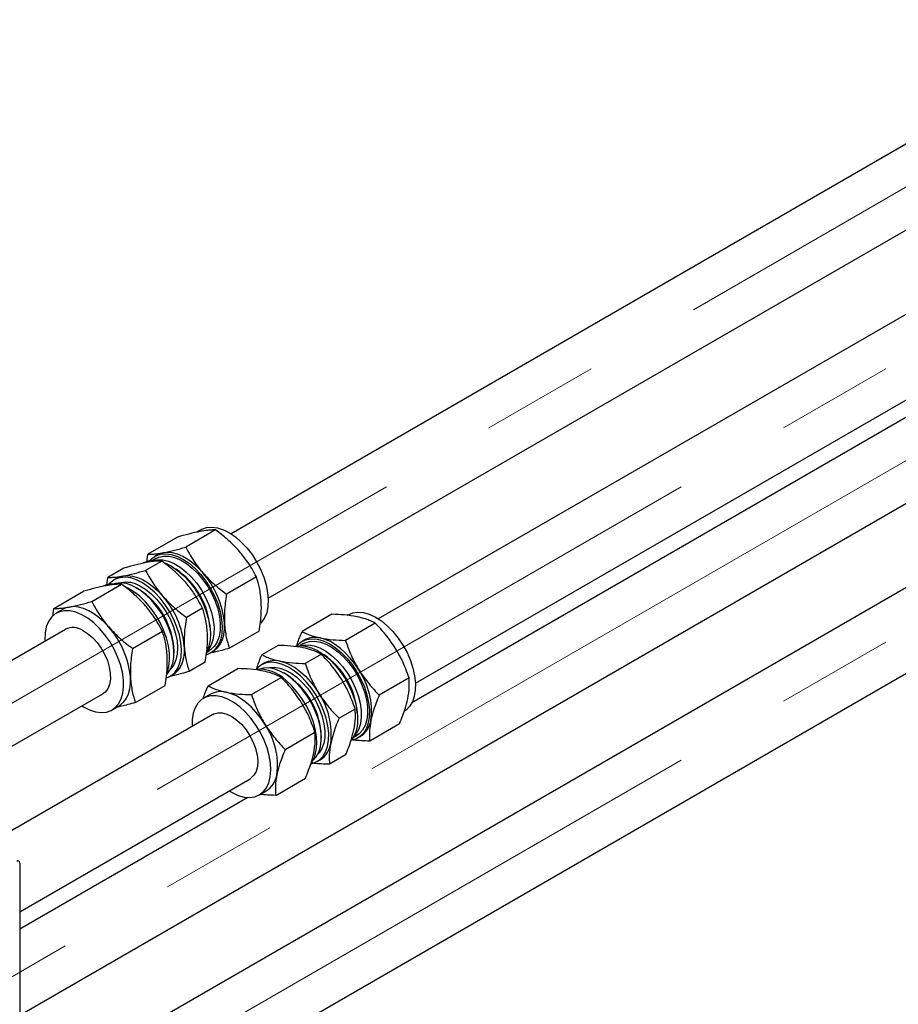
# Paper-space layout 'Sheet1' of a CAD drawing. Header units: millimetres. Extents: x -80341 to 21249, y 0 to 26255.
# Tile 26 of 154: x 6283 to 6519, y 8751 to 9016. Entities that reach past the tile are written whole.
import ezdxf

# ---------------------------------------------------------------- set-up
doc = ezdxf.new("R2010")
doc.units = ezdxf.units.MM
doc.linetypes.add('SLD-Mista-longa', pattern=[19.05, 15.24, -1.27, 1.27, -1.27])
doc.linetypes.add('SLD-Sólida', pattern=[0])
doc.layers.add('DETALHAMENTO', color=8, linetype='SLD-Sólida')

psp = doc.layouts.new('Sheet1')

# ---------------------------------------------------------------- linework, layer by layer
at = {"color": 7, "linetype": 'SLD-Sólida', "lineweight": 25, "ltscale": 25}
for p, q in [((7587.77, 9598.08), (6339.84, 8877.67)), ((6349.84, 8860.35), (7597.77, 9580.76)), ((7627.37, 9575.23), (6379.44, 8854.81)), ((6389.44, 8837.49), (7637.37, 9557.9)), ((6721.98, 8979.06), (6272.02, 8719.31)), ((6643.84, 8979.68), (6388.5, 8832.27)), ((6283.03, 8748.29), (6653.84, 8962.36)), ((6283.03, 8702.57), (6731.98, 8961.74)), ((6335.7, 8878.71), (6327.69, 8874.09)), ((6331.75, 8878.77), (6330.55, 8878.08)), ((6325.49, 8876.8), (6317.48, 8872.18)), ((6321.22, 8870.35), (6316.89, 8867.85)), ((6317.21, 8870.08), (6317.48, 8872.18)), ((6319.73, 8871.01), (6318.83, 8870.49)), ((6319.99, 8871.98), (6319.38, 8871.63)), ((6311.01, 8868.44), (6306.68, 8865.94)), ((6306.41, 8863.89), (6306.68, 8865.94)), ((6309.19, 8865.75), (6308.42, 8865.3)), ((6346.66, 8866.07), (6338.65, 8861.45)), ((6292.2, 8857.59), (6300.21, 8862.21)), ((6302.41, 8859.5), (6310.42, 8864.12)), ((6312.09, 8863.07), (6311.47, 8863.36)), ((6314.96, 8862.81), (6314.43, 8863.12)), ((6291.93, 8855.5), (6292.2, 8857.59)), ((6294.71, 8857.39), (6292.86, 8856.32)), ((6332.18, 8857.71), (6327.85, 8855.21)), ((6366.96, 8856.03), (6358.95, 8851.41)), ((6371.35, 8855.91), (6371.07, 8855.75)), ((6295.36, 8851.99), (6232.42, 8815.66)), ((6313.37, 8846.86), (6321.38, 8851.48)), ((6347.41, 8851.52), (6339.4, 8846.9)), ((6378.61, 8853.65), (6370.61, 8849.03)), ((6359.59, 8849.13), (6358.97, 8848.77)), ((6324.53, 8845.62), (6324.53, 8846.23)), ((6333.3, 8845.85), (6334.02, 8846.26)), ((6352.48, 8847.67), (6348.15, 8845.17)), ((6359.33, 8848.15), (6358.43, 8847.63)), ((6334.37, 8845.65), (6334.99, 8846)), ((6364.13, 8845.29), (6359.8, 8842.79)), ((6332.93, 8843.17), (6328.6, 8840.67)), ((6333.67, 8836.82), (6341.68, 8841.44)), ((6348.79, 8842.89), (6348.01, 8842.44)), ((6323.41, 8839.32), (6324.19, 8839.77)), ((6345.33, 8834.44), (6353.33, 8839.06)), ((6354.56, 8839.95), (6354.03, 8840.26)), ((6387.7, 8838.92), (6379.69, 8834.3)), ((6314.12, 8832.31), (6322.13, 8836.93)), ((6252.42, 8804.11), (6305.36, 8834.67)), ((6334.31, 8834.53), (6332.46, 8833.46)), ((6307.86, 8830.34), (6309.71, 8831.41)), ((6373.22, 8830.56), (6368.89, 8828.07)), ((6334.96, 8829.13), (6272.02, 8792.8)), ((6385.13, 8826.57), (6377.13, 8821.95)), ((6354.41, 8819.71), (6362.42, 8824.33)), ((6364.13, 8822.76), (6364.13, 8823.38)), ((6372.72, 8822.89), (6373.62, 8823.4)), ((6373.97, 8822.79), (6374.59, 8823.14)), ((6370.65, 8818.22), (6366.33, 8815.72)), ((6363.01, 8816.46), (6363.79, 8816.91)), ((6283.03, 8776.06), (6344.96, 8811.81)), ((6351.85, 8807.36), (6359.85, 8811.98)), ((6344.35, 8806.79), (6283.03, 8771.39)), ((6347.46, 8807.48), (6349.31, 8808.55)), ((6283.03, 8789.16), (6283.03, 8733.8))]:
    psp.add_line(p, q, dxfattribs=at)
at = {"color": 7, "linetype": 'SLD-Sólida', "lineweight": 25, "ltscale": 25, "flags": 128}
for points in [[(6331.75, 8878.77), (6332.01, 8878.91), (6333.28, 8879.35), (6334.69, 8879.47), (6336.21, 8879.27), (6337.79, 8878.75), (6339.41, 8877.93), (6341.03, 8876.83), (6342.61, 8875.46), (6344.1, 8873.87), (6345.49, 8872.09), (6346.72, 8870.16), (6347.78, 8868.13), (6348.64, 8866.04), (6349.29, 8863.95), (6349.69, 8861.9), (6349.85, 8859.94), (6349.77, 8858.12), (6349.43, 8856.47), (6348.86, 8855.05), (6348.06, 8853.88), (6347.82, 8853.61)], [(6332.23, 8867.22), (6330.95, 8868.58), (6329.61, 8869.77), (6328.23, 8870.78), (6326.85, 8871.59), (6325.47, 8872.19), (6324.13, 8872.55), (6322.84, 8872.69), (6321.64, 8872.59)], [(6317.95, 8870.41), (6318.54, 8871.02), (6319.64, 8871.77), (6320.91, 8872.21), (6322.32, 8872.33), (6323.83, 8872.13), (6325.42, 8871.61), (6327.04, 8870.79), (6328.66, 8869.68), (6330.23, 8868.32), (6331.73, 8866.72), (6333.11, 8864.94), (6334.35, 8863.01), (6335.41, 8860.98), (6336.27, 8858.9), (6336.91, 8856.8), (6337.32, 8854.75), (6337.48, 8852.79), (6337.39, 8850.97), (6337.06, 8849.33), (6336.48, 8847.91), (6335.69, 8846.73), (6334.68, 8845.84), (6333.49, 8845.25), (6333.31, 8845.19)], [(6319.12, 8870.49), (6320.05, 8870.67), (6321.48, 8870.65), (6323, 8870.31), (6324.57, 8869.66), (6326.15, 8868.71), (6327.71, 8867.49), (6329.21, 8866.03), (6330.61, 8864.36), (6331.88, 8862.53), (6332.98, 8860.58), (6333.89, 8858.55), (6334.58, 8856.51), (6335.04, 8854.49), (6335.27, 8852.55), (6335.24, 8850.74), (6334.96, 8849.09), (6334.45, 8847.66), (6333.7, 8846.47), (6333.4, 8846.13)], [(6319.73, 8871.01), (6320.45, 8871.35), (6321.75, 8871.65), (6323.17, 8871.63), (6324.69, 8871.29), (6326.26, 8870.64), (6327.84, 8869.69), (6329.4, 8868.47), (6330.9, 8867.01), (6332.3, 8865.34), (6333.57, 8863.51), (6334.67, 8861.56), (6335.58, 8859.53), (6336.27, 8857.49), (6336.74, 8855.47), (6336.96, 8853.53), (6336.93, 8851.71), (6336.66, 8850.07), (6336.14, 8848.64), (6335.39, 8847.45), (6334.44, 8846.54), (6334.02, 8846.26)], [(6321.64, 8872.59), (6320.54, 8872.25), (6319.99, 8871.98)], [(6321.8, 8869.94), (6322.24, 8869.77), (6323.86, 8868.95), (6325.47, 8867.84), (6327.05, 8866.48), (6328.55, 8864.89), (6329.93, 8863.11), (6331.17, 8861.18), (6332.23, 8859.15), (6333.09, 8857.06), (6333.73, 8854.97), (6334.14, 8852.92), (6334.3, 8850.96), (6334.21, 8849.13), (6333.88, 8847.49), (6333.33, 8846.13)], [(6322.42, 8838.88), (6322.53, 8838.92), (6323.72, 8839.51), (6324.73, 8840.41), (6325.52, 8841.58), (6326.1, 8843), (6326.43, 8844.64), (6326.52, 8846.47), (6326.36, 8848.43), (6325.95, 8850.48), (6325.31, 8852.57), (6324.45, 8854.66), (6323.39, 8856.69), (6322.15, 8858.62), (6320.77, 8860.4), (6319.27, 8861.99), (6317.7, 8863.35), (6316.08, 8864.46), (6314.46, 8865.28), (6312.87, 8865.8), (6311.36, 8866), (6309.95, 8865.88), (6308.68, 8865.44), (6307.58, 8864.7), (6306.99, 8864.09)], [(6309.19, 8865.75), (6309.73, 8866.02), (6310.84, 8866.35)], [(6310.84, 8866.35), (6312.04, 8866.45), (6313.33, 8866.32), (6314.67, 8865.95), (6316.05, 8865.36), (6317.43, 8864.55), (6318.81, 8863.54), (6320.15, 8862.35), (6321.43, 8860.99)], [(6322.57, 8840.23), (6322.66, 8840.42), (6323.11, 8841.96), (6323.32, 8843.7), (6323.29, 8845.59), (6323, 8847.6), (6322.48, 8849.68), (6321.72, 8851.78), (6320.76, 8853.84), (6319.61, 8855.83), (6318.29, 8857.69), (6316.85, 8859.38), (6315.31, 8860.87), (6313.71, 8862.1), (6312.09, 8863.07)], [(6322.58, 8839.86), (6322.95, 8840.26), (6323.69, 8841.45), (6324.21, 8842.88), (6324.48, 8844.53), (6324.51, 8846.34), (6324.29, 8848.28), (6323.83, 8850.3), (6323.13, 8852.35), (6322.22, 8854.37), (6321.12, 8856.32), (6319.85, 8858.16), (6318.45, 8859.82), (6316.96, 8861.28), (6315.39, 8862.5), (6313.81, 8863.45)], [(6315.33, 8863.68), (6316.87, 8862.75), (6318.39, 8861.56), (6319.84, 8860.12), (6321.19, 8858.49), (6322.4, 8856.69), (6323.44, 8854.78), (6324.29, 8852.81), (6324.93, 8850.82), (6325.33, 8848.88), (6325.48, 8847.02), (6325.39, 8845.29), (6325.05, 8843.75), (6324.48, 8842.44), (6323.68, 8841.37), (6323.62, 8841.31)], [(6299.71, 8855.93), (6298.1, 8856.6), (6296.55, 8856.96), (6295.08, 8857), (6293.74, 8856.72), (6292.55, 8856.13), (6291.55, 8855.23), (6290.75, 8854.06), (6290.18, 8852.64), (6289.84, 8850.99), (6289.75, 8849.17), (6289.77, 8848.76)], [(6296.36, 8857.99), (6295.26, 8857.66), (6294.71, 8857.39)], [(6306.95, 8852.63), (6305.67, 8853.99), (6304.33, 8855.18), (6302.95, 8856.19), (6301.57, 8857), (6300.19, 8857.59), (6298.85, 8857.96), (6297.57, 8858.09), (6296.36, 8857.99)], [(6299.77, 8831.44), (6300.19, 8831.18), (6301.81, 8830.36), (6303.4, 8829.84), (6304.92, 8829.64), (6306.32, 8829.76), (6307.59, 8830.2), (6308.69, 8830.94), (6309.6, 8831.98), (6310.28, 8833.28), (6310.74, 8834.82), (6310.95, 8836.56), (6310.91, 8838.45), (6310.63, 8840.46), (6310.1, 8842.54), (6309.35, 8844.64), (6308.39, 8846.7), (6307.23, 8848.69), (6305.92, 8850.55), (6304.48, 8852.24), (6302.94, 8853.72), (6301.33, 8854.96), (6299.71, 8855.93), (6299.71, 8855.93)], [(6371.35, 8855.91), (6371.35, 8855.91), (6372.58, 8856.42), (6373.96, 8856.61), (6375.46, 8856.48), (6377.03, 8856.04), (6378.65, 8855.28), (6380.27, 8854.24), (6381.86, 8852.93), (6383.37, 8851.38), (6384.79, 8849.64), (6386.06, 8847.74), (6387.16, 8845.73), (6388.07, 8843.65), (6388.76, 8841.55), (6389.22, 8839.49), (6389.44, 8837.51), (6389.4, 8835.65), (6389.13, 8833.96), (6388.61, 8832.49), (6387.86, 8831.26), (6386.9, 8830.3), (6386.35, 8829.93)], [(6299.93, 8851.73), (6301.27, 8850.9), (6302.58, 8849.8), (6303.81, 8848.46), (6304.92, 8846.94), (6305.86, 8845.29), (6306.6, 8843.57), (6307.12, 8841.83), (6307.39, 8840.16), (6307.41, 8838.59), (6307.17, 8837.2), (6306.69, 8836.03), (6305.97, 8835.13), (6305.36, 8834.67)], [(6334.99, 8846), (6335.44, 8846.29), (6336.29, 8847.07), (6336.99, 8848.05), (6337.52, 8849.22), (6337.89, 8850.55), (6338.07, 8852.03), (6338.08, 8853.63)], [(6357.55, 8847.55), (6357.92, 8847.96), (6358.98, 8848.77), (6360.21, 8849.28), (6361.59, 8849.47), (6363.08, 8849.34), (6364.66, 8848.89), (6366.27, 8848.14), (6367.89, 8847.09), (6369.48, 8845.78), (6371, 8844.24), (6372.41, 8842.5), (6373.68, 8840.6), (6374.79, 8838.58), (6375.69, 8836.51), (6376.39, 8834.41), (6376.85, 8832.35), (6377.06, 8830.36), (6377.03, 8828.51), (6376.75, 8826.82), (6376.23, 8825.34), (6375.48, 8824.11), (6374.52, 8823.15), (6373.37, 8822.49), (6372.21, 8822.16)], [(6359.33, 8848.15), (6359.73, 8848.36), (6360.98, 8848.74), (6362.38, 8848.81), (6363.87, 8848.55), (6365.43, 8847.98), (6367.02, 8847.11), (6368.59, 8845.96), (6370.11, 8844.56), (6371.54, 8842.95), (6372.84, 8841.15), (6373.99, 8839.23), (6374.95, 8837.22), (6375.71, 8835.17), (6376.24, 8833.14), (6376.52, 8831.18), (6376.56, 8829.32), (6376.35, 8827.63), (6375.9, 8826.14), (6375.21, 8824.88), (6374.31, 8823.89), (6373.62, 8823.4)], [(6374.2, 8841.12), (6373.11, 8842.74), (6371.92, 8844.25), (6370.65, 8845.62), (6369.31, 8846.83), (6367.94, 8847.85), (6366.55, 8848.68), (6365.18, 8849.29), (6363.83, 8849.67)], [(6327.28, 8847.39), (6327.27, 8845.8), (6327.09, 8844.32), (6326.72, 8842.98), (6326.18, 8841.81), (6325.49, 8840.83), (6324.64, 8840.06), (6324.19, 8839.77)], [(6357.13, 8847.47), (6358.41, 8847.63), (6359.9, 8847.5), (6361.48, 8847.06), (6363.09, 8846.3), (6364.71, 8845.26), (6366.3, 8843.95), (6367.82, 8842.4), (6369.23, 8840.66), (6370.5, 8838.76), (6371.6, 8836.75), (6372.51, 8834.67), (6373.2, 8832.57), (6373.66, 8830.51), (6373.88, 8828.53), (6373.85, 8826.67), (6373.57, 8824.98), (6373.05, 8823.51), (6372.33, 8822.31)], [(6358.72, 8847.63), (6359.29, 8847.76), (6360.69, 8847.83), (6362.18, 8847.57), (6363.74, 8847), (6365.33, 8846.13), (6366.9, 8844.98), (6368.42, 8843.58), (6369.85, 8841.97), (6371.15, 8840.18), (6372.3, 8838.25), (6373.26, 8836.24), (6374.02, 8834.19), (6374.54, 8832.16), (6374.83, 8830.2), (6374.87, 8828.35), (6374.66, 8826.65), (6374.21, 8825.16), (6373.52, 8823.9), (6372.86, 8823.13)], [(6361.43, 8815.87), (6362.41, 8816.16), (6363.56, 8816.83), (6364.52, 8817.79), (6365.27, 8819.02), (6365.79, 8820.49), (6366.07, 8822.18), (6366.1, 8824.04), (6365.89, 8826.02), (6365.43, 8828.08), (6364.73, 8830.18), (6363.83, 8832.26), (6362.72, 8834.27), (6361.45, 8836.17), (6360.04, 8837.91), (6358.52, 8839.46), (6356.93, 8840.77), (6355.31, 8841.81), (6353.7, 8842.57), (6352.12, 8843.01), (6350.63, 8843.14), (6349.25, 8842.95), (6348.02, 8842.44), (6346.96, 8841.63), (6346.6, 8841.23)], [(6356.14, 8838.78), (6354.57, 8839.92), (6352.98, 8840.79), (6351.43, 8841.36), (6349.93, 8841.62), (6348.54, 8841.55), (6347.61, 8841.31)], [(6349.85, 8841.62), (6350.15, 8841.7), (6351.49, 8841.8), (6352.94, 8841.58), (6354.45, 8841.04), (6355.99, 8840.21), (6357.52, 8839.1)], [(6353.03, 8843.44), (6354.37, 8843.05), (6355.75, 8842.44), (6357.14, 8841.62), (6358.51, 8840.59), (6359.85, 8839.38), (6361.12, 8838.01), (6362.31, 8836.5), (6363.4, 8834.88)], [(6309.71, 8831.41), (6310.16, 8831.7), (6311.01, 8832.47), (6311.71, 8833.46), (6312.24, 8834.62), (6312.61, 8835.96), (6312.79, 8837.44), (6312.8, 8839.04)], [(6361.58, 8816.28), (6361.74, 8816.53), (6362.38, 8817.89), (6362.78, 8819.48), (6362.93, 8821.25), (6362.84, 8823.18), (6362.5, 8825.21), (6361.93, 8827.29), (6361.12, 8829.39), (6360.12, 8831.44), (6358.92, 8833.4), (6357.58, 8835.23), (6356.11, 8836.88), (6354.55, 8838.31)], [(6356.56, 8838.55), (6355.04, 8839.66), (6354.56, 8839.95)], [(6361.83, 8816.68), (6361.86, 8816.71), (6362.76, 8817.69), (6363.45, 8818.95), (6363.9, 8820.44), (6364.11, 8822.14), (6364.07, 8823.99), (6363.79, 8825.95), (6363.26, 8827.99), (6362.51, 8830.03), (6361.54, 8832.04), (6360.39, 8833.97), (6359.09, 8835.76), (6357.66, 8837.38), (6356.14, 8838.78)], [(6357.52, 8839.1), (6358.99, 8837.73), (6360.38, 8836.16), (6361.64, 8834.41), (6362.74, 8832.53), (6363.65, 8830.57), (6364.35, 8828.58), (6364.82, 8826.61), (6365.06, 8824.72), (6365.04, 8822.95), (6364.78, 8821.35), (6364.28, 8819.96), (6363.55, 8818.81), (6363.22, 8818.45)], [(6342.18, 8831.16), (6340.57, 8832.34), (6338.95, 8833.25), (6337.35, 8833.85), (6335.81, 8834.14), (6334.37, 8834.11), (6333.06, 8833.75), (6331.91, 8833.09), (6330.95, 8832.13), (6330.2, 8830.9), (6329.68, 8829.43), (6329.4, 8827.74), (6329.37, 8825.9)], [(6348.92, 8826.52), (6347.83, 8828.15), (6346.64, 8829.66), (6345.37, 8831.03), (6344.03, 8832.23), (6342.66, 8833.26), (6341.28, 8834.08), (6339.9, 8834.69), (6338.55, 8835.08)], [(6339.37, 8808.58), (6340.15, 8808.11), (6341.77, 8807.35), (6343.35, 8806.91), (6344.84, 8806.78), (6346.22, 8806.97), (6347.45, 8807.48), (6348.51, 8808.29), (6349.37, 8809.39), (6350, 8810.75), (6350.4, 8812.33), (6350.56, 8814.11), (6350.47, 8816.03), (6350.13, 8818.06), (6349.55, 8820.15), (6348.75, 8822.24), (6347.74, 8824.29), (6346.55, 8826.26), (6345.2, 8828.08), (6343.74, 8829.73), (6342.18, 8831.16)], [(6334.96, 8829.13), (6335.18, 8829.25), (6336.26, 8829.56), (6337.46, 8829.55), (6338.76, 8829.21), (6340.1, 8828.55), (6341.44, 8827.6)], [(6341.44, 8827.6), (6342.72, 8826.39), (6343.9, 8824.97), (6344.94, 8823.38), (6345.8, 8821.69), (6346.45, 8819.96), (6346.86, 8818.24), (6347.02, 8816.61), (6346.93, 8815.11), (6346.59, 8813.81), (6346.01, 8812.75), (6345.2, 8811.97), (6344.96, 8811.81)]]:
    psp.add_lwpolyline(points, dxfattribs=at)
at = {"color": 7, "linetype": 'SLD-Sólida', "lineweight": 25, "ltscale": 625}
for centre, radius, start, end in [((6318.96, 8864.77), 5.73, 81.0786, 118.8768), ((6313.4, 8850.86), 20.86, 4.1439, 55.8508), ((6314.5, 8851.53), 23.67, 5.0826, 41.5149), ((6308.04, 8858.25), 5.92, 80.511, 118.2852), ((6310.09, 8857.15), 7.32, 59.4361, 106.4944), ((6311.75, 8857.55), 7.09, 59.6869, 102.2359), ((6303.93, 8845.39), 20.61, 2.3422, 57.6524), ((6303.7, 8845.3), 23.67, 5.0826, 41.5149), ((6297.4, 8847.7), 4.76, 57.9721, 115.4813), ((6289.22, 8836.94), 23.67, 5.0826, 41.5149), ((6362.42, 8843.92), 5.92, 76.1854, 118.5094), ((6351.62, 8837.69), 5.92, 76.1854, 118.5094), ((6352.99, 8827.99), 20.87, 4.1502, 55.8445), ((6347.38, 8831.06), 10.2, 45.2903, 94.4341), ((6357.83, 8830.01), 19.79, 352.9405, 34.1437), ((6343.09, 8822.36), 21.06, 2.7668, 50.2314), ((6337.14, 8829.33), 5.92, 76.1854, 118.5094), ((6347.02, 8823.78), 19.79, 352.9405, 34.1437), ((6332.55, 8815.42), 19.79, 352.9405, 34.1437), ((6371.14, 8828.52), 6.39, 302.6623, 351.5129), ((6360.44, 8822.22), 6.28, 302.2113, 351.9639), ((6345.86, 8813.93), 6.39, 302.6623, 351.5129), ((6282.56, 8789.24), 0.48, 350.786, 129.2033)]:
    psp.add_arc(centre, radius, start, end, dxfattribs=at)
at = {"color": 7, "linetype": 'SLD-Sólida', "lineweight": 25, "ltscale": 25}
for points, knots in [([(6331.54, 8878.3), (6330.56, 8878.1), (6328.72, 8877.71), (6326.51, 8877.09), (6325.49, 8876.8)], [0, 0, 0, 0, 0.535251, 1, 1, 1, 1]), ([(6335.7, 8878.71), (6335.36, 8878.71), (6334.7, 8878.71), (6333.37, 8878.61), (6332.23, 8878.42), (6331.54, 8878.3)], [0, 0, 0, 0, 0.303074, 0.582113, 1, 1, 1, 1]), ([(6342.13, 8872.94), (6341.08, 8874.05), (6339.11, 8876.13), (6336.78, 8877.89), (6335.7, 8878.71)], [0, 0, 0, 0, 0.535251, 1, 1, 1, 1]), ([(6321.64, 8872.59), (6322.62, 8872.79), (6324.46, 8873.18), (6326.67, 8873.8), (6327.69, 8874.09)], [0, 0, 0, 0, 0.535251, 1, 1, 1, 1]), ([(6327.69, 8874.09), (6328.07, 8873.37), (6328.8, 8871.99), (6330.25, 8869.66), (6331.49, 8868.14), (6332.23, 8867.22)], [0, 0, 0, 0, 0.303074, 0.582113, 1, 1, 1, 1]), ([(6346.66, 8866.07), (6346.28, 8866.79), (6345.55, 8868.17), (6344.1, 8870.5), (6342.87, 8872.02), (6342.13, 8872.94)], [0, 0, 0, 0, 0.303074, 0.582113, 1, 1, 1, 1]), ([(6321.22, 8870.35), (6320.88, 8870.35), (6320.22, 8870.35), (6318.89, 8870.25), (6317.75, 8870.06), (6317.06, 8869.94)], [0, 0, 0, 0, 0.303074, 0.582113, 1, 1, 1, 1]), ([(6317.48, 8872.18), (6317.82, 8872.18), (6318.48, 8872.18), (6319.81, 8872.28), (6320.95, 8872.47), (6321.64, 8872.59)], [0, 0, 0, 0, 0.3030737, 0.5821129, 1, 1, 1, 1]), ([(6327.65, 8864.58), (6326.6, 8865.69), (6324.64, 8867.77), (6322.3, 8869.53), (6321.22, 8870.35)], [0, 0, 0, 0, 0.535251, 1, 1, 1, 1]), ([(6310.84, 8866.35), (6311.82, 8866.56), (6313.66, 8866.94), (6315.87, 8867.56), (6316.89, 8867.85)], [0, 0, 0, 0, 0.535251, 1, 1, 1, 1]), ([(6317.06, 8869.94), (6316.08, 8869.74), (6314.24, 8869.35), (6312.03, 8868.73), (6311.01, 8868.44)], [0, 0, 0, 0, 0.535251, 1, 1, 1, 1]), ([(6316.89, 8867.85), (6317.27, 8867.13), (6318, 8865.75), (6319.45, 8863.43), (6320.69, 8861.9), (6321.43, 8860.99)], [0, 0, 0, 0, 0.303074, 0.582113, 1, 1, 1, 1]), ([(6306.68, 8865.94), (6307.02, 8865.94), (6307.68, 8865.94), (6309.01, 8866.05), (6310.15, 8866.24), (6310.84, 8866.35)], [0, 0, 0, 0, 0.3030737, 0.5821129, 1, 1, 1, 1]), ([(6332.23, 8867.22), (6333.28, 8866.11), (6335.24, 8864.03), (6337.57, 8862.27), (6338.65, 8861.45)], [0, 0, 0, 0, 0.535251, 1, 1, 1, 1]), ([(6347.98, 8859.34), (6347.86, 8860.63), (6347.63, 8863.04), (6346.97, 8865.11), (6346.66, 8866.07)], [0, 0, 0, 0, 0.535251, 1, 1, 1, 1]), ([(6306.26, 8863.71), (6305.28, 8863.5), (6303.44, 8863.12), (6301.23, 8862.5), (6300.21, 8862.21)], [0, 0, 0, 0, 0.535251, 1, 1, 1, 1]), ([(6310.42, 8864.12), (6310.08, 8864.12), (6309.42, 8864.12), (6308.09, 8864.01), (6306.95, 8863.82), (6306.26, 8863.71)], [0, 0, 0, 0, 0.303074, 0.582113, 1, 1, 1, 1]), ([(6316.85, 8858.34), (6315.8, 8859.46), (6313.84, 8861.54), (6311.5, 8863.3), (6310.42, 8864.12)], [0, 0, 0, 0, 0.535251, 1, 1, 1, 1]), ([(6332.18, 8857.71), (6331.8, 8858.43), (6331.07, 8859.82), (6329.62, 8862.14), (6328.39, 8863.66), (6327.65, 8864.58)], [0, 0, 0, 0, 0.303074, 0.582113, 1, 1, 1, 1]), ([(6296.36, 8857.99), (6297.34, 8858.2), (6299.18, 8858.58), (6301.39, 8859.21), (6302.41, 8859.5)], [0, 0, 0, 0, 0.535251, 1, 1, 1, 1]), ([(6302.41, 8859.5), (6302.79, 8858.78), (6303.52, 8857.39), (6304.97, 8855.07), (6306.21, 8853.54), (6306.95, 8852.63)], [0, 0, 0, 0, 0.303074, 0.582113, 1, 1, 1, 1]), ([(6321.43, 8860.99), (6322.48, 8859.87), (6324.44, 8857.79), (6326.77, 8856.03), (6327.85, 8855.21)], [0, 0, 0, 0, 0.535251, 1, 1, 1, 1]), ([(6338.65, 8861.45), (6338.53, 8860.64), (6338.29, 8859.07), (6338.03, 8856.43), (6338.06, 8854.68), (6338.08, 8853.63)], [0, 0, 0, 0, 0.303074, 0.582113, 1, 1, 1, 1]), ([(6292.2, 8857.59), (6292.54, 8857.59), (6293.2, 8857.59), (6294.53, 8857.69), (6295.67, 8857.88), (6296.36, 8857.99)], [0, 0, 0, 0, 0.303074, 0.582113, 1, 1, 1, 1]), ([(6321.38, 8851.48), (6321, 8852.2), (6320.27, 8853.58), (6318.82, 8855.9), (6317.59, 8857.43), (6316.85, 8858.34)], [0, 0, 0, 0, 0.303074, 0.582113, 1, 1, 1, 1]), ([(6333.5, 8850.99), (6333.38, 8852.27), (6333.15, 8854.68), (6332.49, 8856.75), (6332.18, 8857.71)], [0, 0, 0, 0, 0.535251, 1, 1, 1, 1]), ([(6347.41, 8851.52), (6347.53, 8852.34), (6347.77, 8853.9), (6348.03, 8856.54), (6348, 8858.29), (6347.98, 8859.34)], [0, 0, 0, 0, 0.303074, 0.582113, 1, 1, 1, 1]), ([(6327.85, 8855.21), (6327.73, 8854.4), (6327.48, 8852.84), (6327.23, 8850.19), (6327.26, 8848.44), (6327.28, 8847.39)], [0, 0, 0, 0, 0.303074, 0.582113, 1, 1, 1, 1]), ([(6373.73, 8855.39), (6372.62, 8855.57), (6370.54, 8855.91), (6368.09, 8855.99), (6366.96, 8856.03)], [0, 0, 0, 0, 0.535251, 1, 1, 1, 1]), ([(6378.61, 8853.65), (6378.2, 8853.86), (6377.4, 8854.27), (6375.83, 8854.88), (6374.52, 8855.2), (6373.73, 8855.39)], [0, 0, 0, 0, 0.303074, 0.582113, 1, 1, 1, 1]), ([(6306.95, 8852.63), (6308, 8851.52), (6309.96, 8849.43), (6312.29, 8847.67), (6313.37, 8846.86)], [0, 0, 0, 0, 0.535251, 1, 1, 1, 1]), ([(6322.7, 8844.75), (6322.58, 8846.04), (6322.35, 8848.44), (6321.69, 8850.51), (6321.38, 8851.48)], [0, 0, 0, 0, 0.535251, 1, 1, 1, 1]), ([(6338.08, 8853.63), (6338.2, 8852.34), (6338.43, 8849.94), (6339.09, 8847.87), (6339.4, 8846.9)], [0, 0, 0, 0, 0.535251, 1, 1, 1, 1]), ([(6384.1, 8846.83), (6383.22, 8848.14), (6381.58, 8850.57), (6379.55, 8852.67), (6378.61, 8853.65)], [0, 0, 0, 0, 0.535251, 1, 1, 1, 1]), ([(6332.93, 8843.17), (6333.05, 8843.98), (6333.3, 8845.54), (6333.55, 8848.19), (6333.52, 8849.94), (6333.5, 8850.99)], [0, 0, 0, 0, 0.303074, 0.582113, 1, 1, 1, 1]), ([(6357.48, 8847.39), (6357.55, 8847.66), (6357.89, 8848.93), (6358.48, 8850.32), (6358.95, 8851.41)], [0, 0, 0, 0, 0.209587, 1, 1, 1, 1]), ([(6358.95, 8851.41), (6359.36, 8851.2), (6360.16, 8850.79), (6361.73, 8850.18), (6363.04, 8849.86), (6363.83, 8849.67)], [0, 0, 0, 0, 0.303074, 0.582113, 1, 1, 1, 1]), ([(6363.83, 8849.67), (6364.94, 8849.49), (6367.02, 8849.15), (6369.47, 8849.07), (6370.61, 8849.03)], [0, 0, 0, 0, 0.535251, 1, 1, 1, 1]), ([(6370.61, 8849.03), (6370.89, 8848.21), (6371.44, 8846.62), (6372.58, 8843.95), (6373.59, 8842.18), (6374.2, 8841.12)], [0, 0, 0, 0, 0.303074, 0.582113, 1, 1, 1, 1]), ([(6313.37, 8846.86), (6313.25, 8846.04), (6313.01, 8844.48), (6312.76, 8841.84), (6312.78, 8840.09), (6312.8, 8839.04)], [0, 0, 0, 0, 0.303074, 0.582113, 1, 1, 1, 1]), ([(6327.28, 8847.39), (6327.4, 8846.11), (6327.63, 8843.7), (6328.29, 8841.63), (6328.6, 8840.67)], [0, 0, 0, 0, 0.535251, 1, 1, 1, 1]), ([(6339.4, 8846.9), (6338.73, 8846.71), (6337.45, 8846.35), (6335.8, 8845.92), (6334.92, 8845.74), (6334.54, 8845.66)], [0, 0, 0, 0, 0.385249, 0.739947, 1, 1, 1, 1]), ([(6359.25, 8847.03), (6358.14, 8847.21), (6356.06, 8847.56), (6353.61, 8847.63), (6352.48, 8847.67)], [0, 0, 0, 0, 0.535251, 1, 1, 1, 1]), ([(6364.13, 8845.29), (6363.72, 8845.5), (6362.92, 8845.91), (6361.36, 8846.52), (6360.04, 8846.84), (6359.25, 8847.03)], [0, 0, 0, 0, 0.303074, 0.582113, 1, 1, 1, 1]), ([(6387.7, 8838.92), (6387.41, 8839.75), (6386.86, 8841.33), (6385.72, 8844), (6384.71, 8845.77), (6384.1, 8846.83)], [0, 0, 0, 0, 0.303074, 0.582113, 1, 1, 1, 1]), ([(6322.13, 8836.93), (6322.25, 8837.74), (6322.5, 8839.31), (6322.75, 8841.95), (6322.72, 8843.7), (6322.7, 8844.75)], [0, 0, 0, 0, 0.303074, 0.582113, 1, 1, 1, 1]), ([(6346.65, 8841.07), (6346.73, 8841.36), (6347.08, 8842.67), (6347.68, 8844.08), (6348.15, 8845.17)], [0, 0, 0, 0, 0.226322, 1, 1, 1, 1]), ([(6348.15, 8845.17), (6348.56, 8844.96), (6349.36, 8844.55), (6350.93, 8843.94), (6352.24, 8843.63), (6353.03, 8843.44)], [0, 0, 0, 0, 0.303074, 0.582113, 1, 1, 1, 1]), ([(6369.62, 8838.47), (6368.74, 8839.78), (6367.1, 8842.21), (6365.07, 8844.31), (6364.13, 8845.29)], [0, 0, 0, 0, 0.535251, 1, 1, 1, 1]), ([(6348.45, 8840.79), (6347.34, 8840.98), (6345.26, 8841.32), (6342.81, 8841.4), (6341.68, 8841.44)], [0, 0, 0, 0, 0.535251, 1, 1, 1, 1]), ([(6353.03, 8843.44), (6354.14, 8843.25), (6356.22, 8842.91), (6358.67, 8842.83), (6359.8, 8842.79)], [0, 0, 0, 0, 0.535251, 1, 1, 1, 1]), ([(6359.8, 8842.79), (6360.09, 8841.97), (6360.64, 8840.39), (6361.78, 8837.72), (6362.79, 8835.94), (6363.4, 8834.88)], [0, 0, 0, 0, 0.303074, 0.582113, 1, 1, 1, 1]), ([(6374.2, 8841.12), (6375.08, 8839.81), (6376.73, 8837.38), (6378.75, 8835.28), (6379.69, 8834.3)], [0, 0, 0, 0, 0.535251, 1, 1, 1, 1]), ([(6312.8, 8839.04), (6312.92, 8837.75), (6313.16, 8835.34), (6313.82, 8833.27), (6314.12, 8832.31)], [0, 0, 0, 0, 0.535251, 1, 1, 1, 1]), ([(6328.6, 8840.67), (6327.93, 8840.48), (6326.65, 8840.12), (6324.92, 8839.67), (6323.96, 8839.47), (6323.51, 8839.37)], [0, 0, 0, 0, 0.366136, 0.703236, 1, 1, 1, 1]), ([(6353.33, 8839.06), (6352.92, 8839.27), (6352.12, 8839.68), (6350.55, 8840.29), (6349.24, 8840.6), (6348.45, 8840.79)], [0, 0, 0, 0, 0.303074, 0.582113, 1, 1, 1, 1]), ([(6358.82, 8832.24), (6357.94, 8833.54), (6356.3, 8835.98), (6354.27, 8838.08), (6353.33, 8839.06)], [0, 0, 0, 0, 0.535251, 1, 1, 1, 1]), ([(6373.22, 8830.56), (6372.93, 8831.39), (6372.38, 8832.97), (6371.24, 8835.64), (6370.23, 8837.41), (6369.62, 8838.47)], [0, 0, 0, 0, 0.303074, 0.582113, 1, 1, 1, 1]), ([(6387.36, 8833.3), (6387.54, 8834.38), (6387.87, 8836.41), (6387.75, 8838.13), (6387.7, 8838.92)], [0, 0, 0, 0, 0.535251, 1, 1, 1, 1]), ([(6332.39, 8833.47), (6332.4, 8833.51), (6332.7, 8834.57), (6333.19, 8835.72), (6333.67, 8836.82)], [0, 0, 0, 0, 0.04187, 1, 1, 1, 1]), ([(6333.67, 8836.82), (6334.09, 8836.6), (6334.88, 8836.2), (6336.45, 8835.58), (6337.76, 8835.27), (6338.55, 8835.08)], [0, 0, 0, 0, 0.303074, 0.582113, 1, 1, 1, 1]), ([(6338.55, 8835.08), (6339.66, 8834.89), (6341.74, 8834.55), (6344.19, 8834.47), (6345.33, 8834.44)], [0, 0, 0, 0, 0.535251, 1, 1, 1, 1]), ([(6345.33, 8834.44), (6345.61, 8833.61), (6346.16, 8832.03), (6347.3, 8829.36), (6348.32, 8827.59), (6348.92, 8826.52)], [0, 0, 0, 0, 0.303074, 0.582113, 1, 1, 1, 1]), ([(6363.4, 8834.88), (6364.28, 8833.58), (6365.92, 8831.14), (6367.95, 8829.04), (6368.89, 8828.07)], [0, 0, 0, 0, 0.535251, 1, 1, 1, 1]), ([(6379.69, 8834.3), (6379.4, 8833.6), (6378.85, 8832.24), (6378.04, 8829.97), (6377.68, 8828.47), (6377.46, 8827.58)], [0, 0, 0, 0, 0.303074, 0.582113, 1, 1, 1, 1]), ([(6385.13, 8826.57), (6385.42, 8827.28), (6385.98, 8828.64), (6386.78, 8830.91), (6387.14, 8832.4), (6387.36, 8833.3)], [0, 0, 0, 0, 0.303074, 0.582113, 1, 1, 1, 1]), ([(6314.12, 8832.31), (6313.45, 8832.12), (6312.17, 8831.76), (6310.44, 8831.31), (6309.48, 8831.11), (6309.03, 8831.02)], [0, 0, 0, 0, 0.366136, 0.703236, 1, 1, 1, 1]), ([(6362.42, 8824.33), (6362.13, 8825.15), (6361.58, 8826.73), (6360.44, 8829.41), (6359.43, 8831.18), (6358.82, 8832.24)], [0, 0, 0, 0, 0.303074, 0.582113, 1, 1, 1, 1]), ([(6372.88, 8824.94), (6373.06, 8826.02), (6373.39, 8828.06), (6373.27, 8829.77), (6373.22, 8830.56)], [0, 0, 0, 0, 0.535251, 1, 1, 1, 1]), ([(6368.89, 8828.07), (6368.6, 8827.36), (6368.04, 8826.01), (6367.24, 8823.73), (6366.88, 8822.24), (6366.66, 8821.35)], [0, 0, 0, 0, 0.303074, 0.582113, 1, 1, 1, 1]), ([(6348.92, 8826.52), (6349.8, 8825.22), (6351.45, 8822.79), (6353.47, 8820.68), (6354.41, 8819.71)], [0, 0, 0, 0, 0.535251, 1, 1, 1, 1]), ([(6377.46, 8827.58), (6377.29, 8826.49), (6376.95, 8824.46), (6377.07, 8822.75), (6377.13, 8821.95)], [0, 0, 0, 0, 0.535251, 1, 1, 1, 1]), ([(6362.08, 8818.7), (6362.26, 8819.79), (6362.59, 8821.82), (6362.47, 8823.53), (6362.42, 8824.33)], [0, 0, 0, 0, 0.535251, 1, 1, 1, 1]), ([(6370.65, 8818.22), (6370.94, 8818.92), (6371.5, 8820.28), (6372.3, 8822.55), (6372.67, 8824.04), (6372.88, 8824.94)], [0, 0, 0, 0, 0.303074, 0.582113, 1, 1, 1, 1]), ([(6354.41, 8819.71), (6354.12, 8819), (6353.57, 8817.65), (6352.76, 8815.37), (6352.4, 8813.88), (6352.18, 8812.99)], [0, 0, 0, 0, 0.303074, 0.582113, 1, 1, 1, 1]), ([(6366.66, 8821.35), (6366.48, 8820.26), (6366.15, 8818.23), (6366.27, 8816.51), (6366.33, 8815.72)], [0, 0, 0, 0, 0.5352511, 1, 1, 1, 1]), ([(6377.13, 8821.95), (6376.39, 8821.98), (6374.97, 8822.03), (6373.4, 8822.13), (6372.63, 8822.25), (6372.45, 8822.28)], [0, 0, 0, 0, 0.453717, 0.871453, 1, 1, 1, 1]), ([(6359.85, 8811.98), (6360.14, 8812.69), (6360.7, 8814.04), (6361.5, 8816.32), (6361.87, 8817.81), (6362.08, 8818.7)], [0, 0, 0, 0, 0.303074, 0.582113, 1, 1, 1, 1]), ([(6366.33, 8815.72), (6365.59, 8815.74), (6364.17, 8815.79), (6362.58, 8815.9), (6361.8, 8816.02), (6361.61, 8816.05)], [0, 0, 0, 0, 0.449085, 0.862556, 1, 1, 1, 1]), ([(6352.18, 8812.99), (6352.01, 8811.9), (6351.68, 8809.87), (6351.79, 8808.16), (6351.85, 8807.36)], [0, 0, 0, 0, 0.535251, 1, 1, 1, 1]), ([(6351.85, 8807.36), (6351.11, 8807.39), (6349.7, 8807.44), (6348.29, 8807.52), (6347.69, 8807.61), (6347.68, 8807.61)], [0, 0, 0, 0, 0.515594, 0.9903, 1, 1, 1, 1])]:
    psp.add_open_spline(points, degree=3, knots=knots, dxfattribs=at)
at = {"layer": 'DETALHAMENTO', "linetype": 'SLD-Mista-longa', "lineweight": 18, "ltscale": 25}
for p, q in [((10506.23, 11271.33), (5945.04, 8638.21)), ((10585.43, 11271.33), (6319.99, 8808.94)), ((10585.43, 11197.84), (5945.04, 8519)), ((6707.7, 9004.99), (5945.04, 8564.72))]:
    psp.add_line(p, q, dxfattribs=at)

doc.saveas('drawing.dxf')
